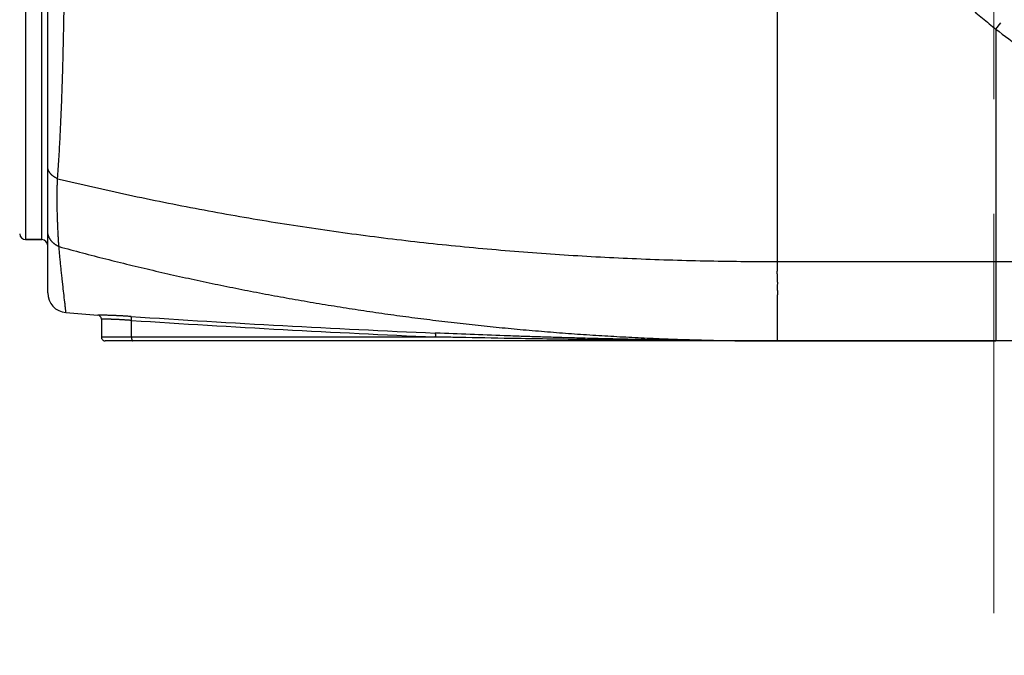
# Model space of a CAD drawing. Header units: millimetres. Extents: x 0 to 1076, y 0 to 742.
# Tile 85 of 127: x 367 to 392, y 359 to 375. Entities that reach past the tile are written whole.
import ezdxf

# ---------------------------------------------------------------- set-up
doc = ezdxf.new("R2010")
doc.units = ezdxf.units.MM
doc.header["$LTSCALE"] = 0.454724
doc.linetypes.add('CENTER', pattern=[50.8, 31.75, -6.35, 6.35, -6.35])
doc.layers.add('NoLayerName_001', color=7, linetype='Continuous')
doc.layers.add('NoLayerName_007', color=7, linetype='Continuous')
doc.styles.get("Standard").update_dxf_attribs({"font": 'txt', "bigfont": 'extfont2'})
doc.dimstyles.get("Standard").update_dxf_attribs({"dimtxt": 2.5, "dimasz": 2.5, "dimexe": 1, "dimexo": 1, "dimtad": 1, "dimdec": 3, "dimzin": 0, "dimdsep": 46, "dimtxsty": 'Standard', "dimcen": 2.5, "dimadec": 3, "dimazin": 0, "dimtfac": 0.75, "dimtdec": 3, "dimtmove": 0, "dimatfit": 3, "dimfxl": 1, "dimarcsym": 0})

# ---------------------------------------------------------------- blocks, each defined once
blk = doc.blocks.new('_OPEN30')
at = {"color": 0, "linetype": 'ByBlock', "lineweight": -2}
for p, q in [((-1, 0.267949), (0, 0)), ((0, 0), (-1, -0.267949)), ((0, 0), (-1, 0))]:
    blk.add_line(p, q, dxfattribs=at)
blk = doc.blocks.new('*D128')
at = {"layer": 'Defpoints', "color": 0}
for p in [(475, 422.9), (314, 418.75), (475, 318.75)]:
    blk.add_point(p, dxfattribs=at)
at = {"layer": 'NoLayerName_001', "color": 0, "linetype": 'Continuous', "lineweight": 13}
for p, q in [((475, 420.4), (475, 316.25)), ((314, 416.25), (314, 316.25)), ((317.75, 318.75), (471.25, 318.75))]:
    blk.add_line(p, q, dxfattribs=at)
at = {"layer": 'NoLayerName_001', "color": 0, "lineweight": 13, "xscale": 3.75, "yscale": 3.75, "zscale": 3.75, "rotation": 180}
blk.add_blockref('_OPEN30', (314, 318.75), dxfattribs=at)
at = {"layer": 'NoLayerName_001', "color": 0, "lineweight": 13, "xscale": 3.75, "yscale": 3.75, "zscale": 3.75}
blk.add_blockref('_OPEN30', (475, 318.75), dxfattribs=at)
at = {"layer": 'NoLayerName_001', "color": 0, "lineweight": 13, "insert": (394.5, 325.717), "char_height": 8.75, "attachment_point": 5}
blk.add_mtext('\\W0.8000;161', dxfattribs=at)

msp = doc.modelspace()

# ---------------------------------------------------------------- linework, layer by layer
at = {"layer": 'NoLayerName_001', "color": 4, "linetype": 'CENTER', "lineweight": 13}
msp.add_line((392, 416), (392, 359.75), dxfattribs=at)
at = {"layer": 'NoLayerName_001', "color": 60, "linetype": 'Continuous', "lineweight": 25}
for p, q in [((368.200062, 367.811208), (368.200062, 393.714842)), ((367.646186, 392.05), (367.646186, 369.15)), ((368.050062, 369.15), (368.050062, 392.05)), ((392.050062, 374.449084), (392.174161, 374.605928)), ((392.050062, 374.449084), (392.050062, 368.6)), ((368.050062, 369.15), (367.646186, 369.15)), ((392.050062, 368.6), (394.474804, 368.6)), ((369.550062, 367.150868), (369.550062, 366.7)), ((370.309258, 366.7), (370.309258, 367.116848)), ((377.967218, 366.798868), (377.943805, 366.79986)), ((377.963091, 366.7), (369.550062, 366.7)), ((403.050062, 366.6), (369.650063, 366.6)), ((377.963091, 366.7), (377.939352, 366.701009))]:
    msp.add_line(p, q, dxfattribs=at)
for centre, radius, start, end in [((405.145576, 391.246539), 21.29899, 232.0595586, 236.4563598), ((367.646186, 369.3), 0.15, 181.5, 270), ((368.050062, 369), 0.15, 0, 90), ((368.700062, 367.811208), 0.5, 180.0000492, 265.4367426), ((386.542545, 591.365581), 224.765272, 265.43674098, 265.64062231), ((369.450076, 367.15087), 0.099999, 359.99937, 85.6480175), ((392.932196, 712.560531), 346.085388, 266.2493083, 267.51783734), ((392.978564, 712.859915), 346.485448, 266.2486621, 267.51229326), ((369.650062, 366.7), 0.1, 180, 270.0000559)]:
    msp.add_arc(centre, radius, start, end, dxfattribs=at)
for points, knots in [([(368.450996, 370.684054), (368.456496, 370.766536), (368.467736, 370.931484), (368.483157, 371.179001), (368.497687, 371.426573), (368.511149, 371.674204), (368.52356, 371.921891), (368.53497, 372.169625), (368.545449, 372.4174), (368.555059, 372.665211), (368.563866, 372.913051), (368.571933, 373.160915), (368.57932, 373.4088), (368.586088, 373.656703), (368.592299, 373.90462), (368.599919, 374.235192), (368.608322, 374.648431), (368.616956, 375.144345), (368.624503, 375.640275), (368.632195, 376.218877), (368.6405, 376.962814), (368.6485, 377.872094), (368.654864, 378.781387), (368.658731, 379.608026), (368.660169, 380.186677), (368.660234, 380.517335), (368.660274, 380.6)], [0, 0, 0, 0, 0.247994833, 0.495991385, 0.743988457, 0.99198514, 1.239981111, 1.487977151, 1.735973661, 1.983970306, 2.231966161, 2.4799612, 2.727956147, 2.975951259, 3.223946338, 3.471940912, 3.96792913, 4.4639174, 4.959904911, 5.455892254, 6.19987474, 7.191854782, 8.183834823, 8.9278174, 9.671798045, 9.919791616, 9.919791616, 9.919791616, 9.919791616]), ([(389.582847, 376.86879), (389.628813, 376.813264), (389.720171, 376.701713), (389.860737, 376.537301), (390.003366, 376.374618), (390.148388, 376.213993), (390.29565, 376.055361), (390.445126, 375.898765), (390.596757, 375.744217), (390.750491, 375.591739), (390.906275, 375.441349), (391.064057, 375.293068), (391.223782, 375.146913), (391.385405, 375.002911), (391.548851, 374.861056), (391.714142, 374.72146), (391.880951, 374.5838), (391.993843, 374.494159), (392.050062, 374.449084)], [0, 0, 0, 0, 0.216248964, 0.432544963, 0.648894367, 0.865295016, 1.081739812, 1.29822052, 1.514727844, 1.73125147, 1.947780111, 2.164301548, 2.380802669, 2.597269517, 2.813687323, 3.030040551, 3.246312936, 3.462487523, 3.462487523, 3.462487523, 3.462487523]), ([(368.450996, 370.684054), (368.446683, 370.68589), (368.43802, 370.689484), (368.425226, 370.695349), (368.412562, 370.701504), (368.400064, 370.708005), (368.387741, 370.714839), (368.375609, 370.722014), (368.363684, 370.729533), (368.351981, 370.737398), (368.340514, 370.745611), (368.329305, 370.754176), (368.318377, 370.763094), (368.307754, 370.77237), (368.297461, 370.782003), (368.287522, 370.791998), (368.277962, 370.802356), (368.268805, 370.813078), (368.26008, 370.824164), (368.251815, 370.835605), (368.244042, 370.847389), (368.236795, 370.859505), (368.230106, 370.871938), (368.224009, 370.884677), (368.218536, 370.897708), (368.213727, 370.911012), (368.209601, 370.924556), (368.206179, 370.938295), (368.203474, 370.952185), (368.201539, 370.966181), (368.20027, 370.980236), (368.200196, 370.989631), (368.200062, 370.994319)], [0, 0, 0, 0, 0.0140616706, 0.0281345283, 0.0422153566, 0.0563016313, 0.0703915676, 0.0844841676, 0.0985792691, 0.1126775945, 0.1267805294, 0.1408861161, 0.1549902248, 0.1690902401, 0.1831852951, 0.1972764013, 0.2113665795, 0.2254609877, 0.2395654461, 0.2536771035, 0.2677907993, 0.2819038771, 0.2960164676, 0.3101317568, 0.324256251, 0.3383984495, 0.3525540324, 0.3667107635, 0.3808574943, 0.3949847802, 0.4090854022, 0.4231549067, 0.4231549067, 0.4231549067, 0.4231549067]), ([(368.485135, 368.974308), (368.483538, 368.993253), (368.480216, 369.031133), (368.476, 369.088016), (368.472162, 369.144927), (368.468726, 369.201867), (368.465604, 369.258826), (368.462741, 369.3158), (368.460065, 369.372781), (368.457535, 369.429766), (368.455146, 369.486755), (368.452885, 369.543747), (368.450026, 369.619742), (368.446727, 369.714747), (368.443684, 369.809762), (368.441482, 369.885783), (368.439998, 369.942804), (368.438718, 369.999829), (368.437684, 370.056859), (368.436936, 370.113894), (368.436513, 370.170934), (368.436458, 370.227978), (368.436799, 370.285025), (368.437541, 370.34207), (368.438694, 370.399109), (368.440267, 370.456137), (368.442263, 370.513151), (368.444712, 370.570145), (368.447548, 370.627118), (368.449884, 370.665074), (368.450996, 370.684054)], [0, 0, 0, 0, 0.057036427, 0.114073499, 0.171113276, 0.228156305, 0.285201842, 0.342248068, 0.399292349, 0.456333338, 0.513371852, 0.570408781, 0.627444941, 0.741517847, 0.855595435, 0.912635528, 0.969675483, 1.026714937, 1.083753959, 1.140793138, 1.197833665, 1.254877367, 1.311924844, 1.368974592, 1.42602514, 1.483075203, 1.54012369, 1.597169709, 1.654212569, 1.711251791, 1.711251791, 1.711251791, 1.711251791]), ([(368.450996, 370.684054), (368.747175, 370.61462), (369.338945, 370.472984), (370.230484, 370.277052), (371.124237, 370.090923), (372.020456, 369.916341), (372.918859, 369.752784), (373.819306, 369.600342), (374.721618, 369.458936), (375.625629, 369.328537), (376.531168, 369.209098), (377.438067, 369.100582), (378.346171, 369.002939), (379.25533, 368.916078), (380.165406, 368.839906), (381.076259, 368.774335), (381.987752, 368.719265), (382.899749, 368.674634), (383.81211, 368.640237), (384.724699, 368.616406), (385.637375, 368.601472), (386.245855, 368.601306), (386.550062, 368.6)], [0, 0, 0, 0, 0.912624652, 1.825401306, 2.738318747, 3.65136282, 4.56451653, 5.477760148, 6.391071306, 7.304425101, 8.217794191, 9.131148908, 10.044466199, 10.95774441, 11.870982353, 12.784175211, 13.697314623, 14.610388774, 15.523382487, 16.436277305, 17.349051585, 18.261680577, 18.261680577, 18.261680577, 18.261680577]), ([(368.277278, 369.137232), (368.274892, 369.140674), (368.270044, 369.147511), (368.263215, 369.158076), (368.256656, 369.168823), (368.250424, 369.179774), (368.244513, 369.190911), (368.238937, 369.202226), (368.233703, 369.213709), (368.228821, 369.225349), (368.224297, 369.237138), (368.220143, 369.249064), (368.216366, 369.261118), (368.212971, 369.273285), (368.209961, 369.285552), (368.20734, 369.297904), (368.205111, 369.310327), (368.20328, 369.322807), (368.201846, 369.335329), (368.200829, 369.34788), (368.200169, 369.360443), (368.200132, 369.368825), (368.200062, 369.373012)], [0, 0, 0, 0, 0.0125636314, 0.025141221, 0.0377305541, 0.0503295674, 0.0629363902, 0.0755493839, 0.0881671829, 0.1007887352, 0.1134133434, 0.1260407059, 0.1386706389, 0.1513014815, 0.1639309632, 0.1765568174, 0.1891768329, 0.2017889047, 0.2143910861, 0.2269816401, 0.2395590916, 0.2521222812, 0.2521222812, 0.2521222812, 0.2521222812]), ([(368.485135, 368.974308), (368.48106, 368.976083), (368.472871, 368.979559), (368.460786, 368.985228), (368.448825, 368.991171), (368.437018, 368.997434), (368.42537, 369.004001), (368.413894, 369.010874), (368.402599, 369.01805), (368.391495, 369.025525), (368.380594, 369.033299), (368.369904, 369.041368), (368.359437, 369.04973), (368.349205, 369.05838), (368.339219, 369.06731), (368.329492, 369.076517), (368.320034, 369.085992), (368.31086, 369.095731), (368.301977, 369.105724), (368.293411, 369.115976), (368.285123, 369.126442), (368.279919, 369.133656), (368.277278, 369.137232)], [0, 0, 0, 0, 0.0133361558, 0.0266830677, 0.0400391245, 0.0534028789, 0.0667730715, 0.0801486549, 0.0935288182, 0.1069130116, 0.1203009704, 0.1336927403, 0.1470883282, 0.1604856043, 0.1738817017, 0.1872740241, 0.200660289, 0.2140385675, 0.2274073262, 0.2407654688, 0.2541123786, 0.2674479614, 0.2674479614, 0.2674479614, 0.2674479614]), ([(368.485135, 368.974309), (368.681272, 368.9219), (369.073212, 368.815761), (369.66323, 368.664454), (370.254468, 368.517873), (370.847095, 368.376878), (371.440988, 368.241247), (372.036106, 368.111051), (372.632384, 367.986281), (373.229765, 367.866949), (373.828195, 367.753056), (374.427621, 367.644592), (375.027996, 367.541553), (375.629269, 367.443931), (376.23139, 367.351719), (376.83431, 367.264911), (377.43798, 367.183501), (378.042352, 367.10748), (378.647376, 367.036832), (379.253005, 366.971541), (379.859191, 366.911589), (380.465887, 366.856961), (381.073046, 366.807639), (381.680619, 366.763607), (382.288558, 366.724849), (382.896812, 366.691345), (383.505331, 366.663063), (384.114061, 366.639993), (384.72295, 366.622052), (385.331946, 366.609429), (385.940994, 366.601298), (386.347047, 366.600847), (386.550062, 366.6)], [0, 0, 0, 0, 0.609053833, 1.218152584, 1.827287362, 2.436449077, 3.045628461, 3.654816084, 4.264002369, 4.873178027, 5.482340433, 6.091492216, 6.700635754, 7.309773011, 7.918905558, 8.52803458, 9.13716089, 9.746285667, 10.35541167, 10.964541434, 11.573676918, 12.182819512, 12.791970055, 13.401128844, 14.010295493, 14.619466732, 15.228636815, 15.837799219, 16.44694671, 17.056071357, 17.665164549, 18.274217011, 18.274217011, 18.274217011, 18.274217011]), ([(368.660283, 367.312793), (368.659581, 367.320185), (368.658242, 367.334978), (368.655841, 367.357125), (368.653664, 367.379297), (368.650493, 367.408829), (368.64645, 367.445737), (368.63986, 367.504777), (368.617913, 367.696596), (368.593461, 367.903075), (368.570251, 368.109697), (368.561296, 368.190889), (368.553301, 368.264715), (368.546224, 368.331171), (368.539272, 368.397641), (368.532452, 368.464124), (368.52577, 368.530621), (368.519234, 368.597133), (368.512849, 368.66366), (368.506618, 368.730201), (368.50054, 368.796757), (368.494623, 368.863327), (368.489491, 368.922511), (368.486386, 368.95951), (368.485136, 368.974309)], [0, 0, 0, 0, 0.022274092, 0.044558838, 0.06683042, 0.089107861, 0.133664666, 0.178218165, 0.267327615, 0.712872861, 0.801982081, 0.891091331, 0.957923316, 1.02475535, 1.091587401, 1.15841947, 1.225251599, 1.292083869, 1.35891632, 1.425748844, 1.492581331, 1.559413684, 1.626245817, 1.670800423, 1.670800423, 1.670800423, 1.670800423]), ([(370.292959, 367.216406), (370.280598, 367.217202), (370.255877, 367.21881), (370.218789, 367.221125), (370.181698, 367.223379), (370.144602, 367.22556), (370.107501, 367.227669), (370.070397, 367.229703), (370.033288, 367.231661), (369.996176, 367.233541), (369.95906, 367.235341), (369.92194, 367.237059), (369.884816, 367.238692), (369.847689, 367.240236), (369.810557, 367.241687), (369.773422, 367.243042), (369.736284, 367.244309), (369.699144, 367.245491), (369.668191, 367.246413), (369.643428, 367.247095), (369.624854, 367.247573), (369.606279, 367.24801), (369.575319, 367.248668), (369.538164, 367.249207), (369.494826, 367.250414), (369.470051, 367.250472), (369.457664, 367.250579)], [0, 0, 0, 0, 0.0371596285, 0.0743194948, 0.111479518, 0.148639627, 0.185799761, 0.2229598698, 0.2601199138, 0.2972798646, 0.3344397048, 0.3715994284, 0.4087590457, 0.4459185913, 0.4830781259, 0.5202377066, 0.5573973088, 0.5945568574, 0.6317162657, 0.6502959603, 0.668875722, 0.687455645, 0.7060358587, 0.7617760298, 0.7989318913, 0.8360951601, 0.8360951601, 0.8360951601, 0.8360951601]), ([(370.309258, 367.116848), (370.297594, 367.117673), (370.274267, 367.119343), (370.239269, 367.121741), (370.204266, 367.124072), (370.169258, 367.126324), (370.134246, 367.128498), (370.099228, 367.13059), (370.064205, 367.132599), (370.029178, 367.134522), (369.994146, 367.136358), (369.963002, 367.13791), (369.935748, 367.139207), (369.912386, 367.140277), (369.889022, 367.141304), (369.865656, 367.142288), (369.842288, 367.143226), (369.818918, 367.14412), (369.795547, 367.144969), (369.772174, 367.145772), (369.748799, 367.146529), (369.725423, 367.147238), (369.702045, 367.147896), (369.678667, 367.148501), (369.651389, 367.14913), (369.628008, 367.149651), (369.608523, 367.150014), (369.596833, 367.150177), (369.585137, 367.150304), (369.573451, 367.150757), (369.561753, 367.150559), (369.553963, 367.150796), (369.550062, 367.150868)], [0, 0, 0, 0, 0.0350800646, 0.0701602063, 0.1052403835, 0.1403205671, 0.1754007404, 0.2104808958, 0.2455610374, 0.2806411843, 0.315721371, 0.3508015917, 0.3741883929, 0.3975751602, 0.4209618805, 0.4443485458, 0.4677351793, 0.49112184, 0.5145085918, 0.5378955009, 0.5612826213, 0.5846697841, 0.6080566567, 0.6314429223, 0.6548285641, 0.6899113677, 0.7016039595, 0.7132922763, 0.7249852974, 0.7366944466, 0.7483678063, 0.7600712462, 0.7600712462, 0.7600712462, 0.7600712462]), ([(370.309264, 367.116848), (370.30933, 367.117995), (370.309469, 367.120289), (370.309637, 367.123731), (370.309781, 367.127173), (370.309894, 367.130616), (370.309977, 367.13406), (370.310029, 367.137507), (370.310049, 367.140956), (370.310035, 367.144408), (370.309987, 367.147865), (370.309904, 367.151326), (370.309785, 367.154792), (370.309629, 367.15826), (370.309435, 367.161729), (370.3092, 367.165193), (370.308924, 367.168649), (370.308605, 367.172093), (370.308242, 367.175521), (370.307834, 367.178928), (370.307379, 367.182311), (370.306876, 367.185667), (370.306318, 367.189001), (370.305674, 367.19232), (370.304914, 367.195635), (370.304007, 367.198958), (370.302927, 367.202304), (370.301635, 367.205673), (370.300163, 367.209048), (370.298371, 367.212192), (370.296132, 367.215039), (370.293943, 367.215874), (370.292959, 367.216406)], [0, 0, 0, 0, 0.0034477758, 0.0068936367, 0.0103383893, 0.0137828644, 0.0172279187, 0.0206744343, 0.0241233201, 0.0275755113, 0.0310319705, 0.0344936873, 0.0379616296, 0.0414348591, 0.0449099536, 0.0483833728, 0.0518516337, 0.0553113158, 0.0587590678, 0.0621916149, 0.0656057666, 0.0689984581, 0.072372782, 0.0757457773, 0.0791382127, 0.0825734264, 0.0860776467, 0.089680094, 0.0934002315, 0.0970943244, 0.1005839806, 0.1039407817, 0.1039407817, 0.1039407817, 0.1039407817]), ([(377.963091, 366.7), (377.963133, 366.701162), (377.963224, 366.703484), (377.96332, 366.706968), (377.963392, 366.710452), (377.963432, 366.713935), (377.963442, 366.71742), (377.963419, 366.720906), (377.963362, 366.724394), (377.963271, 366.727885), (377.963143, 366.731379), (377.962977, 366.734878), (377.962773, 366.738381), (377.962529, 366.741887), (377.962244, 366.745393), (377.961919, 366.748894), (377.961553, 366.752385), (377.961145, 366.755863), (377.960696, 366.759322), (377.960205, 366.762759), (377.959671, 366.766168), (377.959094, 366.769547), (377.958472, 366.772899), (377.957765, 366.776231), (377.956933, 366.779554), (377.955937, 366.782882), (377.954738, 366.786229), (377.953289, 366.789597), (377.951613, 366.792972), (377.949622, 366.796086), (377.947167, 366.798876), (377.944847, 366.799437), (377.943805, 366.799856)], [0, 0, 0, 0, 0.0034872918, 0.0069724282, 0.0104562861, 0.0139397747, 0.0174238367, 0.0209094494, 0.0243976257, 0.0278894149, 0.0313859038, 0.0348882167, 0.0383974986, 0.041913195, 0.0454316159, 0.0489487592, 0.0524606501, 0.0559633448, 0.0594529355, 0.0629255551, 0.0663773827, 0.0698046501, 0.0732080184, 0.076605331, 0.0800208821, 0.0834826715, 0.0870230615, 0.0906790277, 0.0944840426, 0.0982874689, 0.1018407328, 0.1052122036, 0.1052122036, 0.1052122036, 0.1052122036]), ([(386.550062, 366.6), (386.40697, 366.600195), (386.120785, 366.600302), (385.691509, 366.602153), (385.262239, 366.604978), (384.832975, 366.608932), (384.403721, 366.613936), (383.974478, 366.619975), (383.545248, 366.62702), (383.116034, 366.635047), (382.686837, 366.644029), (382.257657, 366.653943), (381.828498, 366.664763), (381.399359, 366.676464), (380.970244, 366.68902), (380.541154, 366.702408), (380.112089, 366.716594), (379.540044, 366.736588), (378.825052, 366.76319), (378.25317, 366.787203), (377.967218, 366.798868)], [0, 0, 0, 0, 0.429277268, 0.85855554, 1.287835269, 1.717116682, 2.146399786, 2.575684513, 3.004971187, 3.434260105, 3.863551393, 4.292845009, 4.722140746, 5.15143824, 5.58073697, 6.010036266, 6.439335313, 6.868633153, 7.727220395, 8.585788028, 8.585788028, 8.585788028, 8.585788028]), ([(370.309258, 366.7), (370.309263, 366.698821), (370.309265, 366.696464), (370.309307, 366.692929), (370.309375, 366.689396), (370.309475, 366.685863), (370.309606, 366.682332), (370.309771, 366.6788), (370.309972, 366.675268), (370.310209, 366.671734), (370.310485, 366.668197), (370.310801, 366.664658), (370.311159, 366.661116), (370.311559, 366.657573), (370.312002, 366.654031), (370.312486, 366.650496), (370.313011, 366.646972), (370.313575, 366.643463), (370.314179, 366.639975), (370.31482, 366.636512), (370.315499, 366.633078), (370.316215, 366.629678), (370.316967, 366.626308), (370.317799, 366.622964), (370.318762, 366.619636), (370.319906, 366.616313), (370.32128, 366.612982), (370.32294, 366.609643), (370.324874, 366.606308), (370.327117, 366.603269), (370.329825, 366.600579), (370.332247, 366.600303), (370.333339, 366.6)], [0, 0, 0, 0, 0.0035370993, 0.0070719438, 0.0106054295, 0.0141384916, 0.0176721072, 0.0212072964, 0.0247451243, 0.0282867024, 0.03183319, 0.0353857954, 0.0389457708, 0.0425128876, 0.0460833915, 0.0496530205, 0.0532175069, 0.0567725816, 0.0603139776, 0.0638374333, 0.0673386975, 0.0708135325, 0.0742607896, 0.0776976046, 0.0811504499, 0.0846507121, 0.0882358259, 0.0919497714, 0.0958380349, 0.0997524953, 0.1033804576, 0.1067798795, 0.1067798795, 0.1067798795, 0.1067798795]), ([(386.550062, 366.6), (386.263808, 366.600389), (385.691296, 366.600611), (384.832535, 366.604283), (383.973784, 366.609802), (383.115046, 366.617424), (382.256326, 366.626949), (381.397625, 366.638299), (380.538948, 366.651355), (379.537191, 366.668495), (378.678575, 366.684948), (378.106188, 366.697017), (377.963091, 366.7)], [0, 0, 0, 0, 0.858765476, 1.717532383, 2.576300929, 3.435071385, 4.293844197, 5.152619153, 6.011395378, 6.870171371, 8.158330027, 8.587713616, 8.587713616, 8.587713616, 8.587713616])]:
    msp.add_open_spline(points, degree=3, knots=knots, dxfattribs=at)
at = {"layer": 'NoLayerName_007', "color": 60, "linetype": 'Continuous', "lineweight": 25}
for p, q in [((386.550119, 380.6), (386.550121, 368.6)), ((367.646186, 369.15), (368.050062, 369.15)), ((386.550062, 368.6), (392.050062, 368.6)), ((386.550062, 368.6), (386.550062, 368.416406)), ((392.050062, 368.6), (392.050062, 366.6)), ((386.550062, 367.692786), (386.550062, 366.6)), ((386.550062, 366.6), (392.050062, 366.6))]:
    msp.add_line(p, q, dxfattribs=at)
msp.add_open_spline([(386.550062, 368.416406), (386.549331, 368.411092), (386.54774, 368.40048), (386.546124, 368.384458), (386.544913, 368.368397), (386.54415, 368.352299), (386.543769, 368.336187), (386.543732, 368.320074), (386.543994, 368.303972), (386.544503, 368.287884), (386.545201, 368.271809), (386.546593, 368.24503), (386.548227, 368.218264), (386.549644, 368.191485), (386.550429, 368.175413), (386.551129, 368.159338), (386.551728, 368.143259), (386.552209, 368.127177), (386.552555, 368.111091), (386.552784, 368.095004), (386.552914, 368.078914), (386.552963, 368.062823), (386.552944, 368.041368), (386.552783, 368.009188), (386.552564, 367.977008), (386.552491, 367.950193), (386.552498, 367.934106), (386.552572, 367.912655), (386.552786, 367.880472), (386.553077, 367.848287), (386.553221, 367.82146), (386.553251, 367.805361), (386.553205, 367.789264), (386.55306, 367.773169), (386.552794, 367.757078), (386.552389, 367.740992), (386.551813, 367.724914), (386.55108, 367.708842), (386.550384, 367.698139), (386.550062, 367.692786)], degree=3, knots=[0, 0, 0, 0, 0.0160901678, 0.0321870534, 0.0482935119, 0.0644084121, 0.0805270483, 0.0966415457, 0.1127439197, 0.1288372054, 0.1449262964, 0.1610141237, 0.2092816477, 0.225372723, 0.2414637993, 0.2575543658, 0.2736441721, 0.2897332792, 0.3058221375, 0.3219114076, 0.3380014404, 0.3540922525, 0.3701835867, 0.4023659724, 0.450635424, 0.4667237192, 0.4828112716, 0.4988986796, 0.5310763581, 0.579360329, 0.5954593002, 0.6115582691, 0.627656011, 0.6437516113, 0.6598445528, 0.6759348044, 0.6920229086, 0.70811007, 0.7241982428, 0.7241982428, 0.7241982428, 0.7241982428], dxfattribs=at)

# ---------------------------------------------------------------- dimensions: what is measured, and where the dimension line sits
at = {"layer": 'NoLayerName_001', "color": 3, "linetype": 'Continuous', "lineweight": 13}
dim = msp.add_linear_dim(base=(475, 318.75), p1=(314, 418.75), p2=(475, 422.9), text='\\W0.8000;<>', dimstyle='Standard', override={"dimtxt": 8.75, "dimasz": 3.75, "dimexe": 2.5, "dimexo": 2.5, "dimgap": 2.5, "dimzin": 8, "dimblk": 'OPEN30', "dimclrd": 0, "dimclre": 0, "dimclrt": 0, "dimtp": 0, "dimtm": 0, "dimlwd": 13, "dimlwe": 13}, dxfattribs=at)
dim.commit()
dim.dimension.update_dxf_attribs({"geometry": '*D128', "text_midpoint": (394.5, 318.75), "dimtype": 160})

doc.saveas('drawing.dxf')
